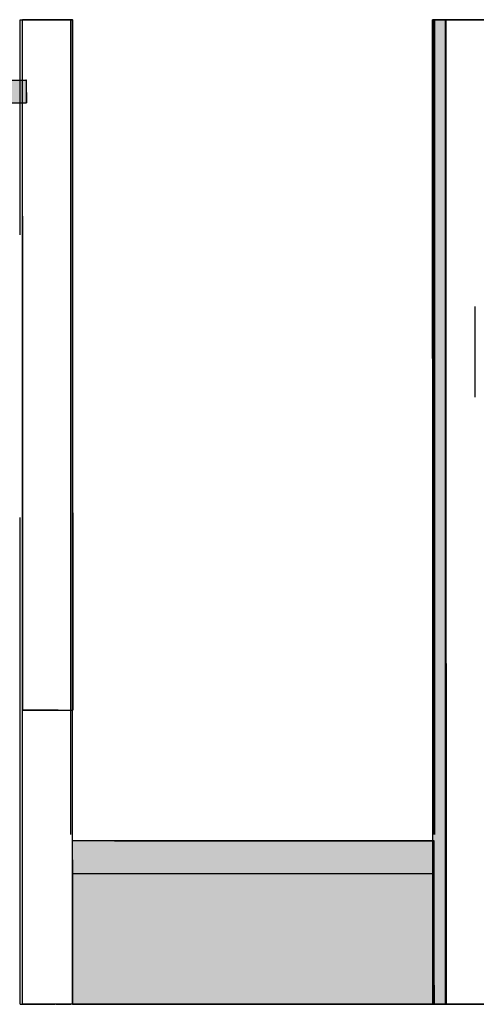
# Model space of a CAD drawing. Header units: millimetres. Extents: x -9985 to 240895, y -184894 to 39395.
# Tile 85 of 164: x 6721 to 8741, y -44535 to -40185. Entities that reach past the tile are written whole.
import ezdxf

# ---------------------------------------------------------------- set-up
doc = ezdxf.new("R2010")
doc.units = ezdxf.units.MM
for name, color, linetype in [('S-TAGLIO-CS', 9, 'Continuous'), ('S-TAGLIO-MURO', 7, 'Continuous'), ('S-TAGLIO-SCALA', 8, 'Continuous'), ('S-VISTA', 8, 'Continuous')]:
    doc.layers.add(name, color=color, linetype=linetype)

msp = doc.modelspace()

# ---------------------------------------------------------------- hatches: boundary and pattern name
at = {"layer": 'S-TAGLIO-CS'}
msp.add_hatch(color=9, dxfattribs=at).paths.add_polyline_path([(6254, -40551), (5972, -40551), (5972, -40511), (5972, -40451), (5982, -40451), (6052, -40451), (6060, -40451), (6072, -40451), (6190, -40451), (6210, -40451), (6556, -40451), (6748, -40451), (6752, -40451), (6752, -40507), (6752, -40551), (6748, -40551), (6556, -40551), (6254, -40551)])
at = {"layer": 'S-TAGLIO-MURO'}
msp.add_hatch(color=7, dxfattribs=at).paths.add_polyline_path([(8574, -44535), (8546, -44535), (8546, -41681), (8546, -40185), (8574, -40185), (8608, -40185), (8608, -43029), (8608, -44535), (8574, -44535)])
at = {"layer": 'S-TAGLIO-SCALA'}
msp.add_hatch(color=8, dxfattribs=at).paths.add_polyline_path([(8368, -44535), (6954, -44535), (6954, -43897), (6954, -43813), (7140, -43813), (8554, -43813), (8554, -44451), (8554, -44535), (8368, -44535)])

# ---------------------------------------------------------------- linework, layer by layer
at = {"layer": 'S-TAGLIO-CS'}
for p, q in [((6555.996, -40452), (6748.149, -40452)), ((6751, -40452), (6748.149, -40452)), ((6751, -40507.372), (6751, -40452)), ((6751, -40507.372), (6751, -40552)), ((6555.996, -40552), (6748.149, -40552)), ((6748.149, -40552), (6751, -40552))]:
    msp.add_line(p, q, dxfattribs=at)
at = {"layer": 'S-TAGLIO-MURO'}
for p, q in [((6751.089, -40185), (6733, -40185)), ((6733, -41052.504), (6733, -40185)), ((6751.089, -40185), (6910.362, -40185)), ((6910.362, -40185), (6911.804, -40185)), ((6911.804, -40185), (6940.6, -40185)), ((6941.09, -40185), (6956.573, -40185)), ((6956.573, -42363.069), (6956.573, -40185)), ((8574.419, -40185), (8546.777, -40185)), ((8546.777, -41681.16), (8546.777, -40185)), ((8574.419, -40185), (8607.769, -40185)), ((8607.769, -43029.524), (8607.769, -40185)), ((6733, -41052.504), (6733, -43235)), ((8546.777, -41681.16), (8546.777, -44535)), ((6956.573, -42363.069), (6956.573, -43235)), ((8607.769, -43029.524), (8607.769, -44535)), ((6890.821, -43235), (6733, -43235)), ((6890.821, -43235), (6910.362, -43235)), ((6910.362, -43235), (6911.804, -43235)), ((6911.804, -43235), (6940.6, -43235)), ((6941.09, -43235), (6956.573, -43235)), ((8546.777, -44535), (8574.419, -44535)), ((8574.419, -44535), (8607.769, -44535))]:
    msp.add_line(p, q, dxfattribs=at)
at = {"layer": 'S-TAGLIO-SCALA'}
for p, q in [((7140.745, -43813), (6954, -43813)), ((6954, -43897.269), (6954, -43813)), ((7140.745, -43813), (8554, -43813)), ((8554, -44450.731), (8554, -43813)), ((6954, -43897.269), (6954, -44535)), ((8554, -44450.731), (8554, -44535)), ((8367.255, -44535), (6954, -44535)), ((8367.255, -44535), (8554, -44535))]:
    msp.add_line(p, q, dxfattribs=at)
at = {"layer": 'S-VISTA'}
for p, q in [((6723, -40185), (6878, -40185)), ((6723, -41135), (6723, -40185)), ((6954, -40185), (6733, -40185)), ((6733, -44535), (6733, -40185)), ((6733, -40185), (6954, -40185)), ((6733, -43235), (6733, -40185)), ((6883, -40185), (6948, -40185)), ((6948, -43785), (6948, -40185)), ((6954, -44535), (6954, -40185)), ((6954, -43235), (6954, -40185)), ((8553, -40185), (8828, -40185)), ((8553, -43785), (8553, -40185)), ((8554, -40185), (8605, -40185)), ((8554, -43785), (8554, -40185)), ((8898, -40185), (8558, -40185)), ((8558, -43785), (8558, -40185)), ((8605, -44535), (8605, -40185)), ((6751, -40552), (6751, -40452)), ((6751, -40552), (6751, -40452)), ((8736, -41852), (8736, -41452)), ((8736, -41852), (8736, -41452)), ((6723, -44535), (6723, -42385)), ((6733, -43235), (6954, -43235)), ((6723, -44535), (6723, -43285)), ((8554, -43813), (6954, -43813)), ((6954, -44535), (6954, -43813)), ((8554, -44535), (8554, -43813)), ((6954, -43957), (8554, -43957)), ((6954, -44535), (6954, -43957)), ((6954, -44535), (6954, -43957)), ((8554, -44535), (8554, -43957)), ((6954, -44535), (6954, -44102)), ((6954, -44535), (6954, -44102)), ((6954, -44535), (6954, -44246)), ((6954, -44535), (6954, -44246)), ((6954, -44535), (6954, -44391)), ((6723, -44535), (6878, -44535)), ((6954, -44535), (6733, -44535)), ((6883, -44535), (6948, -44535)), ((6954, -44535), (8554, -44535)), ((8554, -44535), (6954, -44535)), ((6954, -44535), (8554, -44535)), ((8554, -44535), (6954, -44535)), ((6954, -44535), (8554, -44535)), ((8554, -44535), (6954, -44535)), ((6954, -44535), (8554, -44535)), ((8554, -44535), (6954, -44535)), ((8554, -44535), (6954, -44535)), ((8553, -44535), (8828, -44535)), ((8554, -44535), (8605, -44535)), ((8841.333, -44535), (8558, -44535))]:
    msp.add_line(p, q, dxfattribs=at)

doc.saveas('drawing.dxf')
